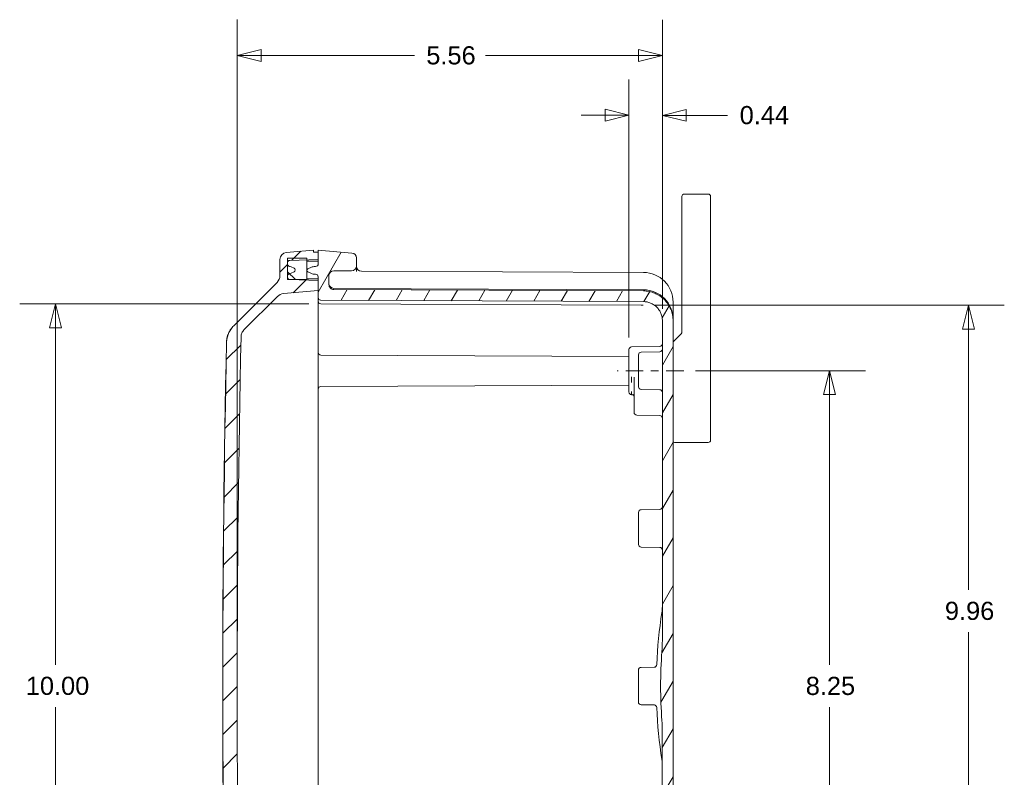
# Model space of a CAD drawing. Header units: inches. Extents: x 0.3 to 84.8, y 1.5 to 53.5.
# Tile 51 of 107: x 46 to 58.9, y 25.2 to 35.1. Entities that reach past the tile are written whole.
import ezdxf

# ---------------------------------------------------------------- set-up
doc = ezdxf.new("R2010")
doc.units = ezdxf.units.IN
doc.header["$LTSCALE"] = 2.5
doc.header["$MEASUREMENT"] = 0
doc.linetypes.add('CHAIN', pattern=[0.7087, 0.4724, -0.0591, 0.1181, -0.0591])
doc.layers.add('Centerline (ANSI)', color=1, linetype='Continuous', lineweight=9, true_color=0xff0000)
for name, color, linetype, lineweight in [('Dimension (ANSI)', 7, 'Continuous', 9), ('Hatch (ANSI)', 7, 'Continuous', 9), ('Visible (ANSI)', 7, 'Continuous', 18)]:
    doc.layers.add(name, color=color, linetype=linetype, lineweight=lineweight)
doc.styles.add('Note Text (ANSI)', font='arial.ttf')
doc.dimstyles.new('.XX', dxfattribs={"dimscale": 2.5, "dimtxt": 0.095, "dimasz": 0.125, "dimexe": 0.1875, "dimexo": 0.0625, "dimgap": 0.0625, "dimtad": 0, "dimtih": 1, "dimtoh": 1, "dimrnd": 1e-08, "dimzin": 0, "dimdsep": 46, "dimtxsty": 'Note Text (ANSI)', "dimblk": 'Filled-1', "dimcen": 0.09, "dimdle": 0.45, "dimclrd": 256, "dimclre": 256, "dimclrt": 256, "dimadec": 0, "dimazin": 1, "dimtfac": 1.263158, "dimtofl": 0, "dimtmove": 0, "dimatfit": 3, "dimfxl": 1, "dimtolj": 1, "dimtzin": 4, "dimlwd": -1, "dimlwe": -1, "dimarcsym": 0})

# ---------------------------------------------------------------- blocks, each defined once
blk = doc.blocks.new('Filled-1')
at = {"color": 0}
for p, q in [((0, 0), (-1, 0.25)), ((-1, 0.25), (-1, -0.25)), ((-1, 0), (0, 0)), ((-1, -0.25), (0, 0))]:
    blk.add_line(p, q, dxfattribs=at)
at = {"color": 0, "flags": 128}
blk.add_lwpolyline([(-1, -0.25), (0, 0), (-1, 0.25), (-1, -0.25)], dxfattribs=at)
at = {"color": 0}
blk.add_solid([(-1, -0.25), (0, 0), (-1, 0.25), (-1, -0.25)], dxfattribs=at)
blk = doc.blocks.new('*D48')
at = {"layer": 'Defpoints', "color": 0, "transparency": 16777216}
for p in [(49.98, 31.353), (46.511, 21.354), (49.978, 21.354)]:
    blk.add_point(p, dxfattribs=at)
at = {"layer": 'Dimension (ANSI)', "transparency": 16777216}
for p, q in [((49.824, 31.353), (46.042, 31.353)), ((46.511, 31.041), (46.511, 26.631)), ((46.511, 21.666), (46.511, 26.076)), ((49.822, 21.354), (46.042, 21.354))]:
    blk.add_line(p, q, dxfattribs=at)
at = {"layer": 'Dimension (ANSI)', "transparency": 16777216, "xscale": 0.3125, "yscale": 0.3125, "zscale": 0.3125}
for p, rotation in [((46.511, 31.353), 90), ((46.511, 21.354), 270)]:
    blk.add_blockref('Filled-1', p, dxfattribs=dict(at, rotation=rotation))
at = {"layer": 'Dimension (ANSI)', "transparency": 16777216, "insert": (46.122, 26.475), "char_height": 0.2375, "attachment_point": 1, "style": 'Note Text (ANSI)'}
blk.add_mtext('\\A1;10.00', dxfattribs=at)
blk = doc.blocks.new('*D49')
at = {"layer": 'Defpoints', "color": 0, "transparency": 16777216}
for p in [(54.723, 30.478), (54.721, 22.228), (56.628, 22.228)]:
    blk.add_point(p, dxfattribs=at)
at = {"layer": 'Dimension (ANSI)', "transparency": 16777216}
for p, q in [((54.879, 30.478), (57.098, 30.478)), ((56.629, 30.165), (56.628, 26.63)), ((56.628, 22.54), (56.628, 26.075)), ((54.878, 22.228), (57.096, 22.228))]:
    blk.add_line(p, q, dxfattribs=at)
at = {"layer": 'Dimension (ANSI)', "transparency": 16777216, "xscale": 0.3125, "yscale": 0.3125, "zscale": 0.3125}
for p, rotation in [((56.629, 30.478), 89.98949452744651), ((56.628, 22.228), 269.9894945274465)]:
    blk.add_blockref('Filled-1', p, dxfattribs=dict(at, rotation=rotation))
at = {"layer": 'Dimension (ANSI)', "transparency": 16777216, "insert": (56.319, 26.474), "char_height": 0.2375, "attachment_point": 1, "style": 'Note Text (ANSI)'}
blk.add_mtext('\\A1;8.25', dxfattribs=at)
blk = doc.blocks.new('*D50')
at = {"layer": 'Defpoints', "color": 0, "transparency": 16777216}
for p in [(54.196, 31.334), (54.194, 21.371), (58.446, 21.371)]:
    blk.add_point(p, dxfattribs=at)
at = {"layer": 'Dimension (ANSI)', "transparency": 16777216}
for p, q in [((54.352, 31.334), (58.915, 31.334)), ((58.446, 31.022), (58.446, 27.612)), ((58.446, 21.684), (58.446, 27.057)), ((54.35, 21.371), (58.915, 21.371))]:
    blk.add_line(p, q, dxfattribs=at)
at = {"layer": 'Dimension (ANSI)', "transparency": 16777216, "xscale": 0.3125, "yscale": 0.3125, "zscale": 0.3125}
for p, rotation in [((58.446, 31.334), 90), ((58.446, 21.371), 270)]:
    blk.add_blockref('Filled-1', p, dxfattribs=dict(at, rotation=rotation))
at = {"layer": 'Dimension (ANSI)', "transparency": 16777216, "insert": (58.138, 27.456), "char_height": 0.2375, "attachment_point": 1, "style": 'Note Text (ANSI)'}
blk.add_mtext('\\A1;9.96', dxfattribs=at)
blk = doc.blocks.new('*D54')
at = {"layer": 'Defpoints', "color": 0, "transparency": 16777216}
for p in [(54.445, 33.819), (54.445, 31.132), (54.007, 30.755)]:
    blk.add_point(p, dxfattribs=at)
at = {"layer": 'Dimension (ANSI)', "transparency": 16777216}
for p, q in [((54.007, 30.911), (54.008, 34.288)), ((54.445, 31.288), (54.446, 34.288)), ((53.695, 33.82), (53.383, 33.82)), ((54.758, 33.819), (55.298, 33.819))]:
    blk.add_line(p, q, dxfattribs=at)
at = {"layer": 'Dimension (ANSI)', "transparency": 16777216, "xscale": 0.3125, "yscale": 0.3125, "zscale": 0.3125}
for p, rotation in [((54.008, 33.82), 359.9894945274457), ((54.445, 33.819), 179.9894945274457)]:
    blk.add_blockref('Filled-1', p, dxfattribs=dict(at, rotation=rotation))
at = {"layer": 'Dimension (ANSI)', "transparency": 16777216, "insert": (55.455, 33.941), "char_height": 0.2375, "attachment_point": 1, "style": 'Note Text (ANSI)'}
blk.add_mtext('\\A1;0.44', dxfattribs=at)
blk = doc.blocks.new('*D55')
at = {"layer": 'Defpoints', "color": 0, "transparency": 16777216}
for p in [(48.887, 34.602), (54.445, 31.132), (48.886, 26.354)]:
    blk.add_point(p, dxfattribs=at)
at = {"layer": 'Dimension (ANSI)', "transparency": 16777216}
for p, q in [((48.886, 26.51), (48.887, 35.071)), ((54.445, 31.288), (54.446, 35.07)), ((49.2, 34.602), (51.202, 34.601)), ((54.133, 34.601), (52.131, 34.601))]:
    blk.add_line(p, q, dxfattribs=at)
at = {"layer": 'Dimension (ANSI)', "transparency": 16777216, "xscale": 0.3125, "yscale": 0.3125, "zscale": 0.3125}
for p, rotation in [((48.887, 34.602), 179.9894945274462), ((54.446, 34.601), 359.9894945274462)]:
    blk.add_blockref('Filled-1', p, dxfattribs=dict(at, rotation=rotation))
at = {"layer": 'Dimension (ANSI)', "transparency": 16777216, "insert": (51.358, 34.723), "char_height": 0.2375, "attachment_point": 1, "style": 'Note Text (ANSI)'}
blk.add_mtext('\\A1;5.56', dxfattribs=at)

msp = doc.modelspace()

# ---------------------------------------------------------------- hatches: boundary and pattern name
at = {"layer": 'Hatch (ANSI)'}
h = msp.add_hatch(dxfattribs=at)
h.set_pattern_fill('ANSI31', color=256, scale=2.5, style=0)
edge = h.paths.add_edge_path()
edge.add_line((49.945, 31.5263), (49.945, 31.6573))
edge.add_line((49.945, 31.6573), (49.574, 31.6703))
edge.add_ellipse((49.575, 31.7003), major_axis=(-0.0011, -0.03), ratio=1, start_angle=343.62654, end_angle=360, ccw=False)
edge.add_ellipse((49.575, 31.7003), major_axis=(-0.0011, -0.03), ratio=1, start_angle=272, end_angle=343.62654, ccw=False)
edge.add_line((49.545, 31.7003), (49.545, 31.7197))
edge.add_ellipse((49.575, 31.7197), major_axis=(0, 0.03), ratio=1, start_angle=12.45917, end_angle=90, ccw=False)
edge.add_ellipse((49.5416, 31.871), major_axis=(0, -0.125), ratio=1, start_angle=12.45917, end_angle=22.5)
edge.add_line((49.5894, 31.7555), (49.6289, 31.7719))
edge.add_ellipse((49.6189, 31.7961), major_axis=(0, -0.0262), ratio=1, start_angle=22.5, end_angle=157.5)
edge.add_line((49.6289, 31.8203), (49.5895, 31.8366))
edge.add_ellipse((49.5416, 31.7211), major_axis=(0, 0.125), ratio=1, start_angle=337.5, end_angle=347.54083)
edge.add_ellipse((49.5751, 31.8725), major_axis=(0, -0.03), ratio=1, start_angle=270, end_angle=347.54083, ccw=False)
edge.add_line((49.5451, 31.8725), (49.5451, 31.8919))
edge.add_ellipse((49.5751, 31.8919), major_axis=(-0.001, 0.03), ratio=1, start_angle=0, end_angle=88, ccw=False)
edge.add_line((49.574, 31.9218), (49.7951, 31.9295))
edge.add_line((49.7951, 31.9295), (49.9451, 31.9347))
edge.add_line((49.9451, 31.9347), (49.9451, 32.0292))
edge.add_line((49.9451, 32.0292), (49.8851, 32.0313))
edge.add_line((49.8851, 32.0313), (49.8851, 32.056))
edge.add_line((49.8851, 32.056), (49.5272, 32.0248))
edge.add_ellipse((49.5351, 31.9351), major_axis=(0, 0.09), ratio=1, start_angle=5, end_angle=90)
edge.add_line((49.4451, 31.9351), (49.445, 31.7252))
edge.add_ellipse((49.315, 31.7252), major_axis=(0, -0.13), ratio=1, start_angle=45, end_angle=90, ccw=False)
edge.add_line((49.4069, 31.6333), (48.8407, 31.0672))
edge.add_spline(control_points=[(48.8407, 31.0672), (48.8268, 31.0534), (48.813, 31.0368), (48.7892, 31.0013), (48.7792, 30.9822), (48.7642, 30.9459), (48.7578, 30.9254), (48.7499, 30.8859), (48.748, 30.8669), (48.7476, 30.8492)], knot_values=[3.5886418, 3.5886418, 3.5886418, 3.5886418, 3.7381708, 3.7381708, 3.8876998, 3.8876998, 4.0372275, 4.0372275, 4.1695232, 4.1695232, 4.1695232, 4.1695232], degree=3, periodic=0)
edge.add_ellipse((257.2474, 26.3156), major_axis=(-208.4998, 4.5336), ratio=1, start_angle=0, end_angle=2.470197)
edge.add_spline(control_points=[(48.7459, 21.8587), (48.7463, 21.841), (48.7482, 21.8221), (48.7561, 21.7826), (48.7625, 21.762), (48.7775, 21.7258), (48.7875, 21.7067), (48.8113, 21.6711), (48.8251, 21.6546), (48.8389, 21.6407)], knot_values=[0.6153324, 0.6153324, 0.6153324, 0.6153324, 0.7476281, 0.7476281, 0.8971554, 0.8971554, 1.0466841, 1.0466841, 1.1962128, 1.1962128, 1.1962128, 1.1962128], degree=3, periodic=0)
edge.add_line((48.8389, 21.6407), (49.405, 21.0744))
edge.add_ellipse((49.3131, 20.9825), major_axis=(0, 0.13), ratio=1, start_angle=270, end_angle=315, ccw=False)
edge.add_line((49.4431, 20.9825), (49.443, 20.7726))
edge.add_ellipse((49.533, 20.7726), major_axis=(0, -0.09), ratio=1, start_angle=270, end_angle=355)
edge.add_line((49.5252, 20.6829), (49.883, 20.6515))
edge.add_line((49.883, 20.6515), (49.883, 20.6763))
edge.add_line((49.883, 20.6763), (49.943, 20.6784))
edge.add_line((49.943, 20.6784), (49.943, 20.7728))
edge.add_line((49.943, 20.7728), (49.572, 20.7858))
edge.add_ellipse((49.573, 20.8158), major_axis=(-0.0011, -0.03), ratio=1, start_angle=346.94761, end_angle=360, ccw=False)
edge.add_ellipse((49.573, 20.8158), major_axis=(-0.0011, -0.03), ratio=1, start_angle=272, end_angle=346.94761, ccw=False)
edge.add_line((49.543, 20.8158), (49.543, 20.8352))
edge.add_ellipse((49.573, 20.8352), major_axis=(0, 0.03), ratio=1, start_angle=12.45917, end_angle=90, ccw=False)
edge.add_ellipse((49.5396, 20.9865), major_axis=(0, -0.125), ratio=1, start_angle=12.45917, end_angle=22.5)
edge.add_line((49.5874, 20.871), (49.6269, 20.8874))
edge.add_ellipse((49.6169, 20.9116), major_axis=(0, 0.0262), ratio=1, start_angle=202.5, end_angle=337.5)
edge.add_line((49.6269, 20.9358), (49.5875, 20.9521))
edge.add_ellipse((49.5396, 20.8366), major_axis=(0, 0.125), ratio=1, start_angle=337.5, end_angle=347.54083)
edge.add_ellipse((49.5731, 20.988), major_axis=(0, -0.03), ratio=1, start_angle=270, end_angle=347.54083, ccw=False)
edge.add_line((49.5431, 20.988), (49.5431, 21.0074))
edge.add_ellipse((49.5731, 21.0074), major_axis=(-0.001, 0.03), ratio=1, start_angle=0, end_angle=88, ccw=False)
edge.add_line((49.572, 21.0373), (49.7931, 21.045))
edge.add_line((49.7931, 21.045), (49.9431, 21.0502))
edge.add_line((49.9431, 21.0502), (49.9431, 21.1813))
edge.add_line((49.9431, 21.1813), (49.4902, 21.221))
edge.add_ellipse((49.5016, 21.3505), major_axis=(0, -0.13), ratio=1, start_angle=315, end_angle=355, ccw=False)
edge.add_line((49.4097, 21.2586), (48.9731, 21.6953))
edge.add_spline(control_points=[(48.9731, 21.6953), (48.9617, 21.7066), (48.9511, 21.7226), (48.9391, 21.7514), (48.9354, 21.769), (48.9351, 21.7844)], knot_values=[1.4670539, 1.4670539, 1.4670539, 1.4670539, 1.58931, 1.58931, 1.7043966, 1.7043966, 1.7043966, 1.7043966], degree=3, periodic=0)
edge.add_ellipse((257.2474, 26.3156), major_axis=(-208.3123, -4.5312), ratio=1, start_angle=357.486691, end_angle=360, ccw=False)
edge.add_spline(control_points=[(48.9367, 30.9235), (48.9371, 30.9389), (48.9408, 30.9565), (48.9528, 30.9852), (48.9635, 31.0013), (48.9748, 31.0126)], knot_values=[0.2516754, 0.2516754, 0.2516754, 0.2516754, 0.366762, 0.366762, 0.4890184, 0.4890184, 0.4890184, 0.4890184], degree=3, periodic=0)
edge.add_line((48.9748, 31.0126), (49.4115, 31.4492))
edge.add_ellipse((49.5034, 31.3572), major_axis=(0, 0.13), ratio=1, start_angle=5, end_angle=45, ccw=False)
edge.add_line((49.4921, 31.4867), (49.945, 31.5263))
h = msp.add_hatch(dxfattribs=at)
h.set_pattern_fill('ANSI31', color=256, scale=2.5, angle=15, style=0)
edge = h.paths.add_edge_path()
edge.add_ellipse((50.15, 31.7198), major_axis=(0, 0.065), ratio=1, start_angle=0.25, end_angle=90)
edge.add_line((50.085, 31.7199), (50.085, 31.6058))
edge.add_spline(control_points=[(50.085, 31.6058), (50.085, 31.5978), (50.0869, 31.5883), (50.093, 31.5735), (50.0984, 31.5655), (50.1097, 31.5541), (50.1177, 31.5488), (50.1325, 31.5427), (50.1418, 31.5408), (50.1497, 31.5408)], knot_values=[0.489878, 0.489878, 0.489878, 0.489878, 0.5510527, 0.5510527, 0.612209, 0.612209, 0.6733427, 0.6733427, 0.7337389, 0.7337389, 0.7337389, 0.7337389], degree=3, periodic=0)
edge.add_line((50.1497, 31.5408), (54.1967, 31.5223))
edge.add_spline(control_points=[(54.1967, 31.5223), (54.2203, 31.5222), (54.2459, 31.5198), (54.2968, 31.5097), (54.322, 31.5018), (54.3664, 31.4834), (54.3898, 31.4712), (54.4334, 31.442), (54.4537, 31.4251), (54.4877, 31.391), (54.5046, 31.3707), (54.5338, 31.3271), (54.546, 31.3037), (54.5645, 31.2592), (54.5723, 31.2339), (54.5826, 31.1824), (54.5849, 31.1561), (54.5849, 31.132)], knot_values=[4.4024906, 4.4024906, 4.4024906, 4.4024906, 4.5815224, 4.5815224, 4.7648672, 4.7648672, 4.9482681, 4.9482681, 5.1316689, 5.1316689, 5.3151387, 5.3151387, 5.4986085, 5.4986085, 5.6821373, 5.6821373, 5.8656661, 5.8656661, 5.8656661, 5.8656661], degree=3, periodic=0)
edge.add_line((54.5849, 31.132), (54.5832, 21.5742))
edge.add_spline(control_points=[(54.5832, 21.5742), (54.5832, 21.5501), (54.5808, 21.5238), (54.5705, 21.4723), (54.5627, 21.4471), (54.5442, 21.4026), (54.532, 21.3792), (54.5028, 21.3355), (54.4859, 21.3152), (54.4518, 21.2812), (54.4316, 21.2643), (54.3879, 21.2351), (54.3646, 21.2229), (54.3201, 21.2045), (54.2949, 21.1966), (54.244, 21.1865), (54.2184, 21.1841), (54.1948, 21.184)], knot_values=[0.004313, 0.004313, 0.004313, 0.004313, 0.1878443, 0.1878443, 0.3713756, 0.3713756, 0.5548469, 0.5548469, 0.7383182, 0.7383182, 0.9217194, 0.9217194, 1.1051207, 1.1051207, 1.2884649, 1.2884649, 1.4674961, 1.4674961, 1.4674961, 1.4674961], degree=3, periodic=0)
edge.add_line((54.1948, 21.184), (50.1478, 21.1671))
edge.add_spline(control_points=[(50.1478, 21.1671), (50.1399, 21.167), (50.1306, 21.1652), (50.1158, 21.1591), (50.1078, 21.1537), (50.0965, 21.1424), (50.0911, 21.1344), (50.085, 21.1195), (50.0831, 21.1101), (50.0831, 21.102)], knot_values=[0.2445806, 0.2445806, 0.2445806, 0.2445806, 0.3049766, 0.3049766, 0.3661105, 0.3661105, 0.4272672, 0.4272672, 0.4884427, 0.4884427, 0.4884427, 0.4884427], degree=3, periodic=0)
edge.add_line((50.0831, 21.102), (50.0831, 20.9881))
edge.add_ellipse((50.1481, 20.9881), major_axis=(0, -0.065), ratio=1, start_angle=270, end_angle=359.75)
edge.add_line((50.1478, 20.9231), (50.3783, 20.922))
edge.add_ellipse((50.378, 20.857), major_axis=(0.0003, 0.065), ratio=1, start_angle=270.25, end_angle=360, ccw=False)
edge.add_line((50.443, 20.857), (50.443, 20.7547))
edge.add_ellipse((50.378, 20.7547), major_axis=(0, -0.065), ratio=1, start_angle=5, end_angle=90, ccw=False)
edge.add_line((50.3837, 20.69), (49.943, 20.6515))
edge.add_line((49.943, 20.6515), (49.943, 20.6784))
edge.add_line((49.943, 20.6784), (49.943, 20.7728))
edge.add_line((49.943, 20.7728), (49.943, 20.8317))
edge.add_ellipse((49.908, 20.8317), major_axis=(0, 0.035), ratio=1, start_angle=270, end_angle=360)
edge.add_line((49.908, 20.8667), (49.9024, 20.8667))
edge.add_ellipse((49.9024, 20.9917), major_axis=(0, -0.125), ratio=1, start_angle=337.5, end_angle=360, ccw=False)
edge.add_line((49.8546, 20.8763), (49.8069, 20.896))
edge.add_ellipse((49.8155, 20.9168), major_axis=(0, 0.0224), ratio=1, start_angle=22.5, end_angle=157.5, ccw=False)
edge.add_line((49.8069, 20.9375), (49.8546, 20.9572))
edge.add_ellipse((49.9024, 20.8417), major_axis=(0, 0.125), ratio=1, start_angle=0, end_angle=22.5, ccw=False)
edge.add_line((49.9024, 20.9667), (49.9081, 20.9667))
edge.add_ellipse((49.9081, 21.0017), major_axis=(0, -0.035), ratio=1, start_angle=0, end_angle=90)
edge.add_line((49.9431, 21.0017), (49.9431, 21.0502))
edge.add_line((49.9431, 21.0502), (49.9431, 21.1813))
edge.add_line((49.9431, 21.1813), (49.9431, 21.2714))
edge.add_spline(control_points=[(49.9431, 21.2714), (49.9431, 21.2758), (49.9441, 21.2808), (49.9474, 21.2888), (49.9503, 21.2931), (49.9564, 21.2993), (49.9607, 21.3021), (49.9687, 21.3054), (49.9737, 21.3064), (49.978, 21.3065)], knot_values=[0.2637829, 0.2637829, 0.2637829, 0.2637829, 0.2967188, 0.2967188, 0.3296444, 0.3296444, 0.3625678, 0.3625678, 0.3950938, 0.3950938, 0.3950938, 0.3950938], degree=3, periodic=0)
edge.add_line((49.978, 21.3065), (54.1942, 21.3241))
edge.add_spline(control_points=[(54.1942, 21.3241), (54.2093, 21.3241), (54.2258, 21.3257), (54.2584, 21.3322), (54.2745, 21.3372), (54.303, 21.349), (54.318, 21.3569), (54.346, 21.3756), (54.359, 21.3864), (54.3808, 21.4082), (54.3917, 21.4212), (54.4104, 21.4492), (54.4182, 21.4642), (54.43, 21.4927), (54.4351, 21.5089), (54.4416, 21.5419), (54.4432, 21.5588), (54.4432, 21.5742)], knot_values=[2.8221225, 2.8221225, 2.8221225, 2.8221225, 2.9368859, 2.9368859, 3.0544141, 3.0544141, 3.1719792, 3.1719792, 3.2895443, 3.2895443, 3.4071546, 3.4071546, 3.5247649, 3.5247649, 3.6424133, 3.6424133, 3.7600618, 3.7600618, 3.7600618, 3.7600618], degree=3, periodic=0)
edge.add_line((54.4432, 21.5742), (54.4439, 25.7566))
edge.add_spline(control_points=[(54.4439, 25.7566), (54.4439, 25.802), (54.4416, 25.8544), (54.4381, 25.903)], knot_values=[8.4651991, 8.4651991, 8.4651991, 8.4651991, 8.8116081, 8.8116081, 8.8116081, 8.8116081], degree=3, periodic=0)
edge.add_ellipse((60.6541, 26.3519), major_axis=(-6.2158, 0.4512), ratio=1, start_angle=0, end_angle=8.28172, ccw=False)
edge.add_spline(control_points=[(54.4382, 26.803), (54.4418, 26.8516), (54.4442, 26.904), (54.4442, 26.9494)], knot_values=[5.9630117, 5.9630117, 5.9630117, 5.9630117, 6.3094208, 6.3094208, 6.3094208, 6.3094208], degree=3, periodic=0)
edge.add_line((54.4442, 26.9494), (54.4449, 31.1321))
edge.add_spline(control_points=[(54.4449, 31.1321), (54.4449, 31.1475), (54.4434, 31.1644), (54.4369, 31.1974), (54.4318, 31.2136), (54.42, 31.2421), (54.4122, 31.2571), (54.3935, 31.2851), (54.3826, 31.2981), (54.3608, 31.3199), (54.3478, 31.3307), (54.3199, 31.3494), (54.3049, 31.3573), (54.2764, 31.3691), (54.2602, 31.3742), (54.2276, 31.3807), (54.2112, 31.3822), (54.1961, 31.3823)], knot_values=[0.0027648, 0.0027648, 0.0027648, 0.0027648, 0.1204116, 0.1204116, 0.2380585, 0.2380585, 0.3556678, 0.3556678, 0.4732771, 0.4732771, 0.590842, 0.590842, 0.7084069, 0.7084069, 0.8259354, 0.8259354, 0.9406992, 0.9406992, 0.9406992, 0.9406992], degree=3, periodic=0)
edge.add_line((54.1961, 31.3823), (49.9798, 31.4014))
edge.add_spline(control_points=[(49.9798, 31.4014), (49.9755, 31.4015), (49.9705, 31.4025), (49.9626, 31.4058), (49.9583, 31.4086), (49.9522, 31.4148), (49.9493, 31.4191), (49.946, 31.4271), (49.945, 31.4321), (49.945, 31.4365)], knot_values=[0.1316972, 0.1316972, 0.1316972, 0.1316972, 0.1642232, 0.1642232, 0.1971464, 0.1971464, 0.2300718, 0.2300718, 0.2630074, 0.2630074, 0.2630074, 0.2630074], degree=3, periodic=0)
edge.add_line((49.945, 31.4365), (49.945, 31.5263))
edge.add_line((49.945, 31.5263), (49.945, 31.6573))
edge.add_line((49.945, 31.6573), (49.945, 31.7062))
edge.add_ellipse((49.91, 31.7062), major_axis=(0, 0.035), ratio=1, start_angle=270, end_angle=360)
edge.add_line((49.91, 31.7412), (49.9044, 31.7412))
edge.add_ellipse((49.9044, 31.8662), major_axis=(0, -0.125), ratio=1, start_angle=337.5, end_angle=360, ccw=False)
edge.add_line((49.8566, 31.7508), (49.8089, 31.7705))
edge.add_ellipse((49.8175, 31.7913), major_axis=(0, -0.0224), ratio=1, start_angle=202.5, end_angle=337.5, ccw=False)
edge.add_line((49.8089, 31.812), (49.8566, 31.8317))
edge.add_ellipse((49.9044, 31.7162), major_axis=(0, 0.125), ratio=1, start_angle=0, end_angle=22.5, ccw=False)
edge.add_line((49.9044, 31.8412), (49.9101, 31.8412))
edge.add_ellipse((49.9101, 31.8762), major_axis=(0, -0.035), ratio=1, start_angle=0, end_angle=90)
edge.add_line((49.9451, 31.8762), (49.9451, 31.9347))
edge.add_line((49.9451, 31.9347), (49.9451, 32.0292))
edge.add_line((49.9451, 32.0292), (49.9451, 32.0565))
edge.add_line((49.9451, 32.0565), (50.3858, 32.0179))
edge.add_ellipse((50.3801, 31.9531), major_axis=(0, 0.065), ratio=1, start_angle=270, end_angle=355, ccw=False)
edge.add_line((50.4451, 31.9531), (50.4451, 31.8508))
edge.add_ellipse((50.3801, 31.8508), major_axis=(0.0003, -0.065), ratio=1, start_angle=0, end_angle=89.75, ccw=False)
edge.add_line((50.3803, 31.7858), (50.1498, 31.7848))
h = msp.add_hatch(dxfattribs=at)
h.set_pattern_fill('ANSI31', color=256, scale=2.5, angle=90.0002, style=0)
h.paths.add_polyline_path([(49.7931, 21.0638), (49.5431, 21.0638), (49.5431, 21.0074), (49.5431, 20.988), (49.543, 20.8352), (49.543, 20.8158), (49.543, 20.7868), (49.5652, 20.7868), (49.793, 20.7868), (49.7931, 21.045)])
h.paths.add_polyline_path([(49.545, 31.6718), (49.5656, 31.6718), (49.795, 31.6718), (49.7951, 31.9295), (49.7951, 31.9488), (49.5451, 31.9488), (49.5451, 31.8919), (49.5451, 31.8725), (49.545, 31.7197), (49.545, 31.7003)])

# ---------------------------------------------------------------- linework, layer by layer
at = {"layer": 'Centerline (ANSI)', "linetype": 'CHAIN', "ltscale": 0.192803}
msp.add_line((54.7229, 30.478), (53.8548, 30.4781), dxfattribs=at)
at = {"layer": 'Visible (ANSI)'}
for p, q in [((54.7002, 32.6101), (54.7002, 32.76)), ((54.7302, 32.79), (55.0452, 32.79)), ((55.0752, 32.61), (55.0752, 32.76)), ((54.7002, 32.6101), (54.6999, 30.9908)), ((55.0752, 32.61), (55.0747, 29.72)), ((49.8851, 32.056), (49.5272, 32.0248)), ((49.8851, 32.0313), (49.8851, 32.056)), ((50.3858, 32.0179), (49.9451, 32.0565)), ((49.9451, 32.0565), (49.9451, 31.8762)), ((49.4451, 31.9351), (49.445, 31.7252)), ((49.5451, 31.9488), (49.545, 31.6718)), ((49.7951, 31.9488), (49.5451, 31.9488)), ((49.574, 31.9218), (49.9451, 31.9347)), ((49.795, 31.6718), (49.7951, 31.9488)), ((49.9451, 32.0292), (49.8851, 32.0313)), ((49.9451, 31.9347), (49.9451, 32.0292)), ((50.4451, 31.8508), (50.4451, 31.9531)), ((49.5451, 31.8725), (49.5451, 31.8919)), ((49.6289, 31.8203), (49.5895, 31.8366)), ((49.9451, 31.9121), (49.7951, 31.9095)), ((49.9451, 31.9116), (49.7951, 31.909)), ((49.8566, 31.8317), (49.8089, 31.812)), ((49.9101, 31.8412), (49.9044, 31.8412)), ((50.445, 31.7758), (50.4451, 31.8502)), ((50.4451, 31.8502), (50.4451, 31.8508)), ((49.545, 31.7003), (49.545, 31.7197)), ((49.545, 31.6718), (49.795, 31.6718)), ((49.945, 31.6573), (49.574, 31.6703)), ((49.5894, 31.7555), (49.6289, 31.7719)), ((49.945, 31.6796), (49.795, 31.6823)), ((49.795, 31.6718), (49.795, 31.6716)), ((49.8089, 31.7705), (49.8566, 31.7508)), ((49.9044, 31.7412), (49.91, 31.7412)), ((49.945, 31.7062), (49.945, 31.4365)), ((50.085, 31.6058), (50.085, 31.7199)), ((50.1498, 31.7848), (50.3803, 31.7858)), ((50.445, 31.7758), (50.445, 31.7756)), ((54.1967, 31.764), (50.5098, 31.7807)), ((49.4069, 31.6333), (48.8407, 31.0672)), ((49.945, 31.5263), (49.945, 31.6573)), ((54.1967, 31.537), (50.1497, 31.5554)), ((54.1967, 31.5223), (50.1497, 31.5408)), ((48.9748, 31.0126), (49.4115, 31.4492)), ((49.4921, 31.4867), (49.945, 31.5263)), ((49.945, 31.3992), (49.945, 31.4365)), ((49.9449, 30.9931), (49.945, 31.388)), ((49.945, 31.3992), (49.945, 31.3883)), ((49.945, 31.3882), (49.945, 31.3883)), ((49.945, 31.3881), (49.945, 31.3882)), ((49.945, 31.388), (49.945, 31.3881)), ((49.945, 31.388), (49.945, 31.388)), ((49.9798, 31.4014), (54.1961, 31.3823)), ((49.9798, 31.3531), (54.1651, 31.3341)), ((54.195, 31.334), (54.195, 31.3339)), ((54.585, 31.3625), (54.5849, 31.1469)), ((54.585, 31.3625), (54.585, 31.3739)), ((54.585, 31.3738), (54.585, 31.3738)), ((54.4449, 31.1321), (54.4442, 26.9494)), ((54.5832, 21.5742), (54.5849, 31.132)), ((54.5849, 31.132), (54.5849, 31.1469)), ((49.9449, 30.734), (49.9449, 30.9931)), ((54.6852, 30.9554), (54.5895, 30.8597)), ((54.0418, 30.79), (54.4105, 30.7964)), ((49.9449, 30.719), (49.9448, 30.2372)), ((49.9449, 30.719), (49.9449, 30.734)), ((49.9449, 30.719), (49.9449, 30.719)), ((49.9797, 30.684), (54.0073, 30.6657)), ((54.0073, 30.2), (54.0074, 30.755)), ((54.1323, 30.6868), (54.1323, 30.2693)), ((54.1667, 30.7218), (54.4105, 30.726)), ((54.0747, 29.9327), (54.0748, 30.3961)), ((54.0073, 30.289), (49.9796, 30.2722)), ((49.9446, 29.2145), (49.9448, 30.2222)), ((49.9448, 30.2222), (49.9448, 30.2372)), ((54.0416, 30.165), (54.0621, 30.1646)), ((54.1667, 30.2343), (54.4104, 30.23)), ((54.1091, 29.8977), (54.4103, 29.8923)), ((55.0746, 29.57), (55.0747, 29.72)), ((54.6046, 29.5399), (55.0446, 29.5398)), ((55.0746, 29.57), (55.0746, 29.5698)), ((49.9446, 29.2145), (49.9445, 28.9916)), ((49.9436, 23.7146), (49.9445, 28.9916)), ((54.132, 28.6243), (54.1319, 28.2068)), ((54.1664, 28.6593), (54.4101, 28.6635)), ((54.1319, 28.2068), (54.1319, 28.2062)), ((54.1663, 28.1718), (54.41, 28.1675)), ((54.1663, 28.1712), (54.41, 28.1669)), ((54.1315, 26.1443), (54.1316, 26.5618)), ((54.166, 26.5968), (54.336, 26.5997)), ((54.1315, 26.1443), (54.1315, 26.1437)), ((54.1659, 26.1093), (54.3359, 26.1063)), ((54.1659, 26.1087), (54.3422, 26.1056)), ((54.4439, 25.7566), (54.4432, 21.5742))]:
    msp.add_line(p, q, dxfattribs=at)
for centre, radius, start, end in [((54.7302, 32.76), 0.03, 89.98949, 179.98963), ((55.0452, 32.76), 0.03, 359.98928, 89.98949), ((49.5351, 31.9351), 0.09, 94.98949, 179.98949), ((50.3801, 31.9531), 0.065, 359.98949, 84.98949), ((49.5751, 31.8919), 0.03, 91.98949, 179.98949), ((49.5751, 31.8725), 0.03, 179.98949, 257.53032), ((49.5416, 31.7211), 0.125, 67.48949, 77.53032), ((49.6189, 31.7961), 0.0262, 292.48949, 67.48949), ((49.8175, 31.7913), 0.0224, 112.48949, 247.48949), ((49.9044, 31.7162), 0.125, 89.98949, 112.48949), ((49.9101, 31.8762), 0.035, 269.98949, 359.98949), ((50.3801, 31.8508), 0.065, 270.23949, 359.98949), ((50.5101, 31.8457), 0.065, 179.98954, 269.73949), ((49.315, 31.7252), 0.13, 314.98949, 359.98949), ((49.575, 31.7197), 0.03, 102.44867, 179.98949), ((49.575, 31.7003), 0.03, 179.98949, 267.98949), ((49.5416, 31.871), 0.125, 282.44867, 292.48949), ((49.9044, 31.8662), 0.125, 247.48949, 269.98949), ((49.91, 31.7062), 0.035, 359.98949, 89.98949), ((50.15, 31.7198), 0.065, 90.23949, 179.98949), ((54.195, 31.374), 0.39, 359.9895, 89.73949), ((50.15, 31.6204), 0.065, 179.98948, 269.73949), ((49.5034, 31.3572), 0.13, 94.98949, 134.98949), ((54.1949, 31.147), 0.39, 359.98949, 89.73949), ((49.98, 31.3881), 0.035, 179.98949, 269.73949), ((257.2474, 26.3156), 208.3616, 178.732796, 181.246105), ((257.2474, 26.3156), 208.5508, 178.754894, 181.224095), ((257.2474, 26.3156), 208.5491, 178.754352, 181.224549), ((54.0424, 30.755), 0.035, 90.98949, 179.98949), ((54.4099, 30.8314), 0.035, 270.98949, 359.98949), ((49.9799, 30.719), 0.035, 179.98949, 269.73949), ((54.1673, 30.6868), 0.035, 90.98949, 179.98949), ((54.4099, 30.761), 0.035, 270.98949, 359.98949), ((49.9798, 30.2372), 0.035, 90.23949, 179.98949), ((54.1673, 30.2693), 0.035, 179.98949, 268.98949), ((54.0423, 30.2), 0.035, 179.98949, 268.98949), ((54.4098, 30.195), 0.035, 359.98949, 88.98949), ((54.1097, 29.9327), 0.035, 179.98949, 268.98949), ((54.4097, 29.8574), 0.035, 359.9947, 88.98959), ((54.6046, 29.5699), 0.03, 228.17918, 269.98949), ((55.0446, 29.5698), 0.03, 269.98949, 359.98971), ((54.167, 28.6243), 0.035, 90.98949, 179.98949), ((54.4095, 28.6985), 0.035, 270.98949, 359.98949), ((54.1669, 28.2068), 0.035, 179.98949, 268.98949), ((54.1669, 28.2062), 0.035, 179.98949, 268.98949), ((54.4094, 28.1325), 0.035, 359.98949, 88.98949), ((54.4094, 28.1319), 0.035, 359.98949, 88.98949), ((60.6541, 26.3519), 6.29, 171.1856, 177.43673), ((53.9442, 27.3923), 0.5, 351.1856, 359.98949), ((60.6541, 26.3519), 6.2322, 175.84863, 184.13036), ((54.1666, 26.5618), 0.035, 90.98949, 179.98949), ((54.3354, 26.6347), 0.035, 270.98949, 357.43673), ((54.1665, 26.1443), 0.035, 179.98949, 268.98949), ((54.1665, 26.1437), 0.035, 179.98949, 268.98949), ((54.3353, 26.0713), 0.035, 2.54226, 88.98949), ((60.6541, 26.3519), 6.29, 182.54226, 188.79339), ((53.9439, 25.3139), 0.5, 359.98949, 8.79339)]:
    msp.add_arc(centre, radius, start, end, dxfattribs=at)
for points in [[(50.4451, 31.8486), (50.4451, 31.8478), (50.4451, 31.8467), (50.4451, 31.8453)], [(49.945, 31.5247), (49.945, 31.525), (49.945, 31.5252), (49.945, 31.5255)], [(54.1651, 31.3341), (54.1651, 31.3341), (54.1651, 31.3341), (54.1651, 31.3341)], [(49.9449, 30.8215), (49.9449, 30.8276), (49.9449, 30.8339), (49.9449, 30.8399)], [(54.5895, 30.8597), (54.5878, 30.858), (54.5863, 30.8563), (54.5849, 30.8544)], [(54.041, 30.3247), (54.0413, 30.3474), (54.042, 30.3718), (54.041, 30.3967)], [(54.0407, 30.1738), (54.0407, 30.1805), (54.0409, 30.191), (54.041, 30.205)], [(54.4442, 26.9494), (54.4442, 26.904), (54.4418, 26.8516), (54.4382, 26.803)], [(54.4381, 25.903), (54.4416, 25.8544), (54.4439, 25.802), (54.4439, 25.7566)]]:
    msp.add_open_spline(points, degree=3, dxfattribs=at)
for points, knots in [([(50.1497, 31.5408), (50.1418, 31.5408), (50.1325, 31.5427), (50.1177, 31.5488), (50.1097, 31.5541), (50.0984, 31.5655), (50.093, 31.5735), (50.0869, 31.5883), (50.085, 31.5978), (50.085, 31.6058)], [0.48987804, 0.48987804, 0.48987804, 0.48987804, 0.55027424, 0.55027424, 0.61140797, 0.61140797, 0.67256418, 0.67256418, 0.73373888, 0.73373888, 0.73373888, 0.73373888]), ([(49.945, 31.4584), (49.945, 31.4584), (49.945, 31.4584), (49.945, 31.4584), (49.945, 31.4585), (49.945, 31.4588), (49.945, 31.4593), (49.945, 31.46)], [0.010933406, 0.010933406, 0.010933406, 0.010933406, 0.012129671, 0.012129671, 0.021421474, 0.021421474, 0.048662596, 0.048662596, 0.048662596, 0.048662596]), ([(49.945, 31.4365), (49.945, 31.4321), (49.946, 31.4271), (49.9493, 31.4191), (49.9522, 31.4148), (49.9583, 31.4086), (49.9626, 31.4058), (49.9705, 31.4025), (49.9755, 31.4015), (49.9798, 31.4014)], [0.13169719, 0.13169719, 0.13169719, 0.13169719, 0.16463274, 0.16463274, 0.19755818, 0.19755818, 0.23048141, 0.23048141, 0.26300738, 0.26300738, 0.26300738, 0.26300738]), ([(54.5849, 31.132), (54.5849, 31.1561), (54.5826, 31.1824), (54.5723, 31.2339), (54.5645, 31.2592), (54.546, 31.3037), (54.5338, 31.3271), (54.5046, 31.3707), (54.4877, 31.391), (54.4537, 31.4251), (54.4334, 31.442), (54.3898, 31.4712), (54.3664, 31.4834), (54.322, 31.5018), (54.2968, 31.5097), (54.2459, 31.5198), (54.2203, 31.5222), (54.1967, 31.5223)], [4.4024906, 4.4024906, 4.4024906, 4.4024906, 4.5860194, 4.5860194, 4.7695482, 4.7695482, 4.953018, 4.953018, 5.1364878, 5.1364878, 5.3198887, 5.3198887, 5.5032895, 5.5032895, 5.6866343, 5.6866343, 5.8656661, 5.8656661, 5.8656661, 5.8656661]), ([(54.1651, 31.3341), (54.1688, 31.3341), (54.1725, 31.3341), (54.1761, 31.3341), (54.1797, 31.334), (54.1831, 31.334), (54.1861, 31.334), (54.1891, 31.334), (54.1917, 31.334), (54.1933, 31.334)], [0, 0, 0, 0, 0.3333333, 0.3333333, 0.3333333, 0.6666667, 0.6666667, 0.6666667, 1, 1, 1, 1]), ([(54.1931, 31.3339), (54.1907, 31.3339), (54.186, 31.3339), (54.1787, 31.334), (54.176, 31.334), (54.1719, 31.334), (54.1705, 31.334), (54.1685, 31.334), (54.1679, 31.334), (54.1662, 31.334), (54.1654, 31.334), (54.1652, 31.334), (54.1652, 31.334), (54.1651, 31.334)], [-0.03053707, -0.03053707, -0.03053707, -0.03053707, -0.015725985, -0.015725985, -0.008059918, -0.008059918, -0.004419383, -0.004419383, -0.002609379, -0.002609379, 0, 0, 0.000480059, 0.000480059, 0.000480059, 0.000480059]), ([(54.195, 31.3339), (54.195, 31.3339), (54.1948, 31.3339), (54.1942, 31.3339), (54.1937, 31.3339), (54.1931, 31.3339)], [-0.035899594, -0.035899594, -0.035899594, -0.035899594, -0.018359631, -0.018359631, -0.000061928, -0.000061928, -0.000061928, -0.000061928]), ([(54.1933, 31.334), (54.1938, 31.334), (54.1942, 31.334), (54.1948, 31.334), (54.195, 31.334), (54.195, 31.334)], [-0.034461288, -0.034461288, -0.034461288, -0.034461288, -0.016861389, -0.016861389, -0.00000145, -0.00000145, -0.00000145, -0.00000145]), ([(54.1961, 31.3823), (54.2112, 31.3822), (54.2276, 31.3807), (54.2602, 31.3742), (54.2764, 31.3691), (54.3049, 31.3573), (54.3199, 31.3494), (54.3478, 31.3307), (54.3608, 31.3199), (54.3826, 31.2981), (54.3935, 31.2851), (54.4122, 31.2571), (54.42, 31.2421), (54.4318, 31.2136), (54.4369, 31.1974), (54.4434, 31.1644), (54.4449, 31.1475), (54.4449, 31.1321)], [0.00276477, 0.00276477, 0.00276477, 0.00276477, 0.11752855, 0.11752855, 0.2350571, 0.2350571, 0.35262198, 0.35262198, 0.47018686, 0.47018686, 0.58779617, 0.58779617, 0.70540547, 0.70540547, 0.82305233, 0.82305233, 0.94069919, 0.94069919, 0.94069919, 0.94069919]), ([(48.7458, 30.8473), (48.7465, 30.8804), (48.7514, 30.9028), (48.7628, 30.9469), (48.7696, 30.962), (48.7811, 30.9869), (48.7858, 30.9952), (48.7941, 31.0093), (48.7975, 31.0143), (48.8044, 31.0245), (48.8073, 31.0285), (48.8145, 31.0381), (48.8172, 31.0413), (48.8246, 31.0502), (48.8266, 31.0523), (48.83, 31.0561), (48.8311, 31.0572), (48.8329, 31.0592), (48.8336, 31.06), (48.8349, 31.0613), (48.8354, 31.0618), (48.8359, 31.0624)], [1.5708020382, 1.5708020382, 1.5708020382, 1.5708020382, 1.5708867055, 1.5708867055, 1.5710185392, 1.5710185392, 1.5711676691, 1.5711676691, 1.5713362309, 1.5713362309, 1.5715839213, 1.5715839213, 1.5720822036, 1.5720822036, 1.5732639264, 1.5732639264, 1.5744456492, 1.5744456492, 1.575627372, 1.575627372, 1.5767106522, 1.5767106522, 1.5767106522, 1.5767106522]), ([(48.8407, 31.0672), (48.8268, 31.0534), (48.813, 31.0368), (48.7892, 31.0013), (48.7792, 30.9822), (48.7642, 30.9459), (48.7578, 30.9254), (48.7499, 30.8859), (48.748, 30.8669), (48.7476, 30.8492)], [3.58864183, 3.58864183, 3.58864183, 3.58864183, 3.73817082, 3.73817082, 3.88769982, 3.88769982, 4.03722747, 4.03722747, 4.16952321, 4.16952321, 4.16952321, 4.16952321]), ([(48.9367, 30.9235), (48.9371, 30.9389), (48.9408, 30.9565), (48.9528, 30.9852), (48.9635, 31.0013), (48.9748, 31.0126)], [0.25167536, 0.25167536, 0.25167536, 0.25167536, 0.36676202, 0.36676202, 0.48901843, 0.48901843, 0.48901843, 0.48901843]), ([(54.6999, 30.9908), (54.6999, 30.9881), (54.6997, 30.9855), (54.6989, 30.9804), (54.6983, 30.9778), (54.6966, 30.9728), (54.6956, 30.9704), (54.6933, 30.9657), (54.6919, 30.9635), (54.6888, 30.9593), (54.6871, 30.9573), (54.6852, 30.9554)], [3.14159265, 3.14159265, 3.14159265, 3.14159265, 3.29867229, 3.29867229, 3.45575192, 3.45575192, 3.61283155, 3.61283155, 3.76991118, 3.76991118, 3.92699082, 3.92699082, 3.92699082, 3.92699082]), ([(54.0747, 30.1414), (54.0745, 30.1446), (54.0739, 30.1477), (54.0715, 30.1541), (54.0696, 30.1572), (54.0664, 30.161), (54.0653, 30.162), (54.0633, 30.1638), (54.0624, 30.1645), (54.0608, 30.1655), (54.0602, 30.1659), (54.0586, 30.1666), (54.0579, 30.1669), (54.0575, 30.167), (54.0575, 30.1671), (54.0575, 30.1671)], [0.00477409, 0.00477409, 0.00477409, 0.00477409, 0.03180778, 0.03180778, 0.06268561, 0.06268561, 0.07708611, 0.07708611, 0.08973766, 0.08973766, 0.1000928, 0.1000928, 0.1175835, 0.1175835, 0.12442393, 0.12442393, 0.12442393, 0.12442393])]:
    msp.add_open_spline(points, degree=3, knots=knots, dxfattribs=at)

# ---------------------------------------------------------------- dimensions: what is measured, and where the dimension line sits
at = {"layer": 'Dimension (ANSI)'}
for base, p1, p2, angle, picture, middle in [((48.8873, 34.6018), (54.4449, 31.1321), (48.8858, 26.354), 359.98949, '*D55', (51.6664, 34.6013)), ((54.4454, 33.8195), (54.0074, 30.755), (54.4449, 31.1321), 359.98949, '*D54', (55.7626, 33.8193)), ((46.5111, 21.3536), (49.9798, 31.3533), (49.978, 21.3536), 90, '*D48', (46.5111, 26.3535)), ((58.4461, 21.3712), (54.1961, 31.3341), (54.1942, 21.3712), 90, '*D50', (58.4461, 27.3346)), ((56.6277, 22.2276), (54.7229, 30.478), (54.7214, 22.228), 269.98949, '*D49', (56.6284, 26.3526))]:
    dim = msp.add_linear_dim(base=base, p1=p1, p2=p2, angle=angle, dimstyle='.XX', override={"dimgap": 0.0625, "dimdec": 2, "dimtol": 0, "dimlim": 0, "dimtp": 0, "dimtm": 0, "dimtdec": 2, "dimatfit": 1}, dxfattribs=at)
    dim.commit()
    dim.dimension.update_dxf_attribs({"geometry": picture, "text_midpoint": middle, "dimtype": 160})

doc.saveas('drawing.dxf')
